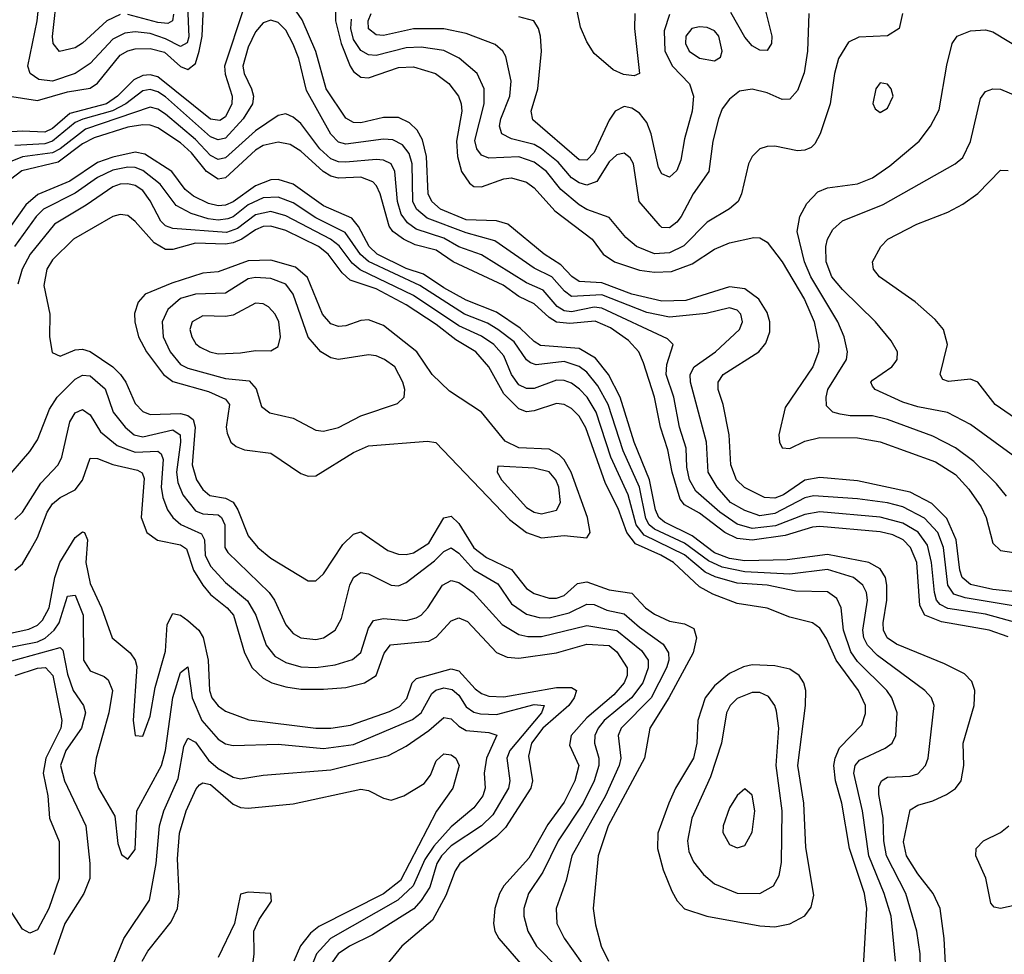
# Model space of a CAD drawing. Header units: inches. Extents: x 884549 to 1028252, y 526810 to 653624.
# Tile 188 of 256: x 931603 to 934220, y 576348 to 578833. Entities that reach past the tile are written whole.
import ezdxf

# ---------------------------------------------------------------- set-up
doc = ezdxf.new("R2010")
doc.units = ezdxf.units.IN
doc.header["$MEASUREMENT"] = 0
doc.layers.add('A9537', color=7, linetype='Continuous')

msp = doc.modelspace()

# ---------------------------------------------------------------- linework, layer by layer
at = {"layer": 'A9537', "color": 5}
for points, elevation in [([(932048.5, 578870), (932052.4, 578787.6), (932047.9, 578772.1), (932030, 578761.9), (931990, 578782.5), (931950, 578796.6), (931910, 578800.7), (931882.1, 578797.9), (931850, 578782), (931790, 578716.5), (931750.1, 578690), (931690, 578670), (931654, 578674), (931630.4, 578690), (931624.2, 578710), (931649.3, 578830), (931655.4, 578890)], 2460), ([(931870, 578847.5), (931834.7, 578830), (931770, 578771.3), (931750, 578758.9), (931708.8, 578748.8), (931691.5, 578770), (931690, 578788.7), (931702.9, 578910)], 2440), ([(933237.8, 578850), (933236.8, 578810), (933250.4, 578690), (933236.1, 578683.9), (933208.1, 578688.1), (933180.4, 578700.4), (933130, 578743.4), (933110, 578774.4), (933093.2, 578813.2), (933076.5, 578896.5)], 2380), ([(933576.9, 578890), (933602.3, 578790), (933601.5, 578770), (933590, 578751.9), (933570, 578752.5), (933550, 578763.9), (933530, 578786.7), (933492.8, 578852.8)], 2420), ([(932198.1, 578861.9), (932147, 578710), (932148.7, 578688.7), (932167.6, 578630), (932166.8, 578610), (932150, 578575.3), (932134.5, 578565.5), (932110, 578569), (931970, 578681.5), (931950, 578686.9), (931930, 578685), (931906.5, 578673.5), (931862.6, 578630), (931833.6, 578610), (931736.4, 578583.6), (931690, 578544.1), (931670, 578534), (931610, 578537.3), (931509, 578531)], 2520), ([(931570.8, 578630.8), (931650, 578618.6), (931730, 578642), (931790, 578651.2), (931810, 578664.9), (931870, 578739.2), (931890, 578750.9), (931910, 578755.7), (931950, 578756.8), (931987.3, 578747.3), (932030, 578709.3), (932050, 578700.8), (932070, 578717.2), (932079.8, 578750), (932088, 578790), (932091.1, 578868.9)], 2480), ([(934410, 577295), (934190, 577318.4), (934130, 577331.7), (934108.5, 577350), (934102.1, 577370), (934092.2, 577450), (934067.2, 577507.2), (934027.4, 577547.4), (933970, 577577.1), (933830, 577607.4), (933730, 577615.7), (933690, 577609), (933633.1, 577570), (933610, 577561), (933582.7, 577562.7), (933529.1, 577589.1), (933508.6, 577610), (933492.8, 577650), (933488.3, 577730), (933473, 577810), (933459.3, 577850), (933459.5, 577870), (933472.8, 577890), (933567.5, 577950), (933586.5, 577973.5), (933596.7, 578003.3), (933597.2, 578030), (933590, 578055.2), (933567.7, 578090), (933530, 578117.9), (933490, 578123), (933373.5, 578086.5), (933310, 578084.9), (933230, 578103.5), (933150, 578133.5), (933090, 578137.4), (933070.8, 578150.8), (933041.5, 578181.5), (932997.3, 578210), (932900.5, 578290), (932870, 578298.2), (932790, 578301.4), (932721.2, 578330), (932698.5, 578350), (932688.3, 578370), (932684.6, 578470), (932673.7, 578513.7), (932659.3, 578539.3), (932638.9, 578558.9), (932610, 578572.9), (932570, 578573.4), (932510, 578559.4), (932490, 578559.6), (932470, 578571.7), (932417.7, 578650), (932390, 578748.6), (932353.4, 578833.4), (932330, 578867.3)], 2520), ([(932441.9, 578870), (932442.6, 578830), (932457, 578770), (932481.4, 578710), (932490, 578695.9), (932510, 578680.4), (932530, 578679.2), (932610, 578706.6), (932650, 578707.7), (932708.1, 578690), (932743.5, 578663.5), (932769, 578630), (932776.5, 578610), (932778.1, 578590), (932764, 578510), (932766.6, 578470), (932777.4, 578430), (932798.7, 578398.7), (932810, 578389.9), (932830, 578388.6), (932890, 578409.9), (932910, 578412.6), (932950, 578401.1), (932970, 578386), (933025, 578325), (933124.5, 578250), (933154, 578210), (933183.7, 578190), (933250, 578167.7), (933290, 578161.8), (933335.7, 578164.3), (933390, 578184), (933450, 578223.3), (933490, 578240.1), (933554, 578254), (933570, 578253.4), (933590, 578241.9), (933630, 578189.4), (933689.2, 578089.2), (933714.6, 578030), (933727.2, 577970), (933726.3, 577950), (933710.7, 577910), (933637.4, 577802.6), (933620.8, 577730), (933622.6, 577710), (933630, 577695.4), (933650, 577693.1), (933690, 577712.4), (933730, 577722.3), (933830, 577721.9), (933890, 577710.6), (934037.6, 577657.6), (934090, 577624.4), (934125.4, 577585.4), (934158.2, 577538.2), (934171.5, 577510), (934190, 577441.8), (934210, 577422.1), (934310, 577406.7)], 2480), ([(932011.6, 578848.4), (932009.2, 578830.8), (931997, 578823), (931970, 578825.7), (931890, 578847.4)], 2440), ([(933949.7, 578850), (933940.4, 578810), (933910, 578790.3), (933833.1, 578786.9), (933806.3, 578773.7), (933779.4, 578730), (933768.8, 578690), (933756.9, 578610), (933730.5, 578529.5), (933716.5, 578503.5), (933706.6, 578493.4), (933690, 578486.3), (933670, 578485), (933610, 578497.1), (933590, 578496.5), (933570, 578489.8), (933550.2, 578470), (933540.4, 578450), (933521.6, 578370), (933512.7, 578350), (933489.7, 578330.3), (933430, 578295), (933368.1, 578231.9), (933330, 578213.5), (933290, 578211), (933242.3, 578230), (933214.4, 578254.4), (933170, 578307.6), (933110, 578329), (933090, 578341.1), (933041.5, 578381.5), (933002.8, 578430), (932970, 578454.2), (932930, 578468.9), (932850, 578465.3), (932830, 578473.2), (932817.7, 578490), (932812.6, 578512.6), (932837.3, 578610), (932837.6, 578650), (932818.5, 578690), (932771.4, 578731.4), (932730, 578751.1), (932670, 578760.6), (932630, 578759), (932550, 578737.8), (932530, 578739.8), (932510, 578751.7), (932490, 578780.9), (932483.1, 578810), (932484.9, 578835.1)], 2460), ([(933700.5, 578850), (933697.1, 578750), (933687.8, 578692.2), (933670, 578644.8), (933650, 578622.2), (933630, 578621.4), (933590, 578639.2), (933550, 578648.3), (933516.3, 578643.7), (933490, 578622.3), (933470, 578596), (933460.7, 578570), (933445.4, 578510), (933434.8, 578430), (933393.4, 578370), (933360.8, 578310), (933350, 578295.1), (933330, 578280.3), (933310, 578281.1), (933305.2, 578285.2), (933249.7, 578349.7), (933234.2, 578450), (933225.9, 578465.9), (933210, 578478.3), (933190, 578474.1), (933170, 578455.3), (933137, 578403), (933110, 578393.6), (933090, 578399.3), (933070, 578413.2), (933034.4, 578454.4), (932990, 578490.2), (932970, 578501.5), (932910, 578517), (932884, 578530), (932877.8, 578550), (932881.5, 578570), (932905.9, 578630), (932908.8, 578670), (932895.4, 578735.4), (932887.5, 578750), (932867.1, 578767.1), (932790, 578796.5), (932730, 578808.8), (932650, 578809.1), (932570, 578791.1), (932550, 578792.8), (932530, 578808.9), (932528.8, 578830), (932536.8, 578850)], 2440), ([(933330, 578847.3), (933316, 578804), (933317.5, 578750), (933338, 578710), (933383.2, 578663.2), (933394.2, 578630), (933390.4, 578590), (933370, 578516.8), (933360.1, 578459.9), (933350, 578432.1), (933330, 578414.8), (933310, 578423.2), (933300.7, 578440.7), (933281.1, 578530), (933270, 578560.2), (933250, 578585.2), (933230, 578598.2), (933210, 578602.3), (933185.9, 578590), (933170, 578566.2), (933130, 578480.6), (933110, 578460.1), (933090, 578460.7), (932966.9, 578566.9), (932962.4, 578590), (932979.7, 578650), (932989.9, 578750), (932987.5, 578790), (932982, 578810), (932969.8, 578830), (932930, 578841.1)], 2420), ([(934270, 577270.8), (934116, 577296), (934086, 577306), (934069.8, 577330), (934058.5, 577430), (934043.1, 577470), (934007.9, 577507.9), (933950, 577537.8), (933910, 577548.5), (933830, 577559), (933712.8, 577567.2), (933690, 577561.7), (933610, 577520.8), (933570, 577514.2), (933530, 577528), (933492.5, 577550), (933457.2, 577590), (933433.3, 577630), (933428.4, 577710), (933385.9, 577870), (933385, 577890), (933396.1, 577910), (933452.7, 577950), (933516.6, 578010), (933523.9, 578030), (933519.4, 578050), (933510, 578060.7), (933490, 578067.4), (933427.5, 578052.5), (933330, 578042.3), (933270, 578054.6), (933150, 578101.7), (933070, 578097.4), (933051.2, 578111.2), (933017.1, 578150), (932970, 578172.3), (932865.5, 578245.5), (932790, 578266.6), (932685.9, 578305.9), (932657.9, 578330), (932648.1, 578350), (932646, 578450), (932637.7, 578477.7), (932620.6, 578500.6), (932594.3, 578514.3), (932570, 578516.1), (932470, 578502.6), (932450, 578508.1), (932430, 578529), (932365.2, 578645.2), (932344.8, 578730), (932330, 578768.4), (932310, 578805.8), (932290, 578825.6), (932270, 578832.3), (932250, 578824.7), (932230, 578801.3), (932210, 578760.2), (932195.8, 578710), (932199.8, 578690), (932219.2, 578650), (932223.9, 578630), (932221.8, 578610), (932197.1, 578570), (932150, 578518), (932130, 578513.6), (932110, 578522), (931990, 578628.5), (931970, 578642), (931950, 578648.2), (931930, 578643.8), (931884.6, 578610), (931849.3, 578590.7), (931770.8, 578569.2), (931750, 578559.6), (931690, 578510), (931670, 578503.7), (931590, 578499.3)], 2540), ([(934226.3, 577566.3), (934198.9, 577598.9), (934139, 577659), (934090, 577695.1), (934030, 577726.4), (933910, 577769.9), (933870, 577780.1), (933810, 577779.8), (933784.2, 577784.2), (933764, 577790), (933747.1, 577807.1), (933746.2, 577830), (933751.4, 577850), (933801, 577930), (933803.5, 577950), (933794.2, 577990), (933777.6, 578030), (933705.5, 578150), (933688.9, 578190), (933669.6, 578270), (933676.9, 578310), (933695.2, 578344.8), (933724, 578376), (933750, 578386), (933830, 578396.6), (933870, 578413.1), (933915.6, 578444.4), (933994.2, 578510), (934024, 578550), (934046.7, 578593.3), (934067.2, 578712.8), (934081.5, 578770), (934094.6, 578790), (934130, 578804.2), (934170, 578806.8), (934190, 578801.1), (934270, 578752.1)], 2460), ([(934303.7, 577630), (934130, 577756.7), (934069.3, 577789.3), (933990, 577803.9), (933950, 577816.3), (933876.9, 577850), (933870, 577858.7), (933865.2, 577870), (933870, 577875.2), (933921.2, 577910), (933930, 577921.5), (933935.4, 577930), (933936.2, 577950), (933919.5, 577979.5), (933877.5, 578030), (933790, 578116.3), (933761.9, 578150), (933746.3, 578190), (933745.5, 578230), (933749.9, 578250.1), (933764.5, 578275.5), (933790, 578298.9), (933897.7, 578342.3), (934089.5, 578450.5), (934110, 578467.1), (934130.6, 578509.4), (934156.4, 578623.6), (934170, 578642.4), (934190, 578649.2), (934210, 578648.4), (934279.4, 578619.4)], 2440), ([(934253.5, 577230), (934170, 577252.4), (934070, 577267.8), (934050, 577278.3), (934040.1, 577290), (934034.4, 577310), (934026.9, 577390), (934016, 577436), (933990.8, 577470.8), (933950, 577495.1), (933890, 577511), (933730, 577525.2), (933690, 577517.5), (933612.1, 577487.9), (933550, 577480.3), (933510, 577492.2), (933463.7, 577523.7), (933400, 577580), (933383, 577610), (933376.5, 577643.5), (933374.2, 577694.2), (933356.4, 577750), (933341.3, 577830), (933321.6, 577890), (933323.3, 577916.7), (933340.2, 577970), (933324.9, 577984.9), (933150, 578066.1), (933130, 578068.7), (933070, 578056.9), (933050, 578059.3), (933031.1, 578071.1), (932994.5, 578114.5), (932950, 578133.6), (932830, 578208.3), (932770, 578229.7), (932730, 578252.5), (932656.5, 578276.5), (932633.5, 578293.5), (932616.4, 578316.4), (932607.4, 578350), (932600.2, 578430), (932589.9, 578449.9), (932570, 578459.5), (932550, 578461.6), (932470, 578454.8), (932450, 578455.4), (932430, 578463.3), (932400.4, 578490), (932350, 578557.3), (932330, 578574.5), (932310, 578583), (932290, 578578.3), (932230, 578537.8), (932150, 578466.1), (932130, 578461.5), (932110, 578472.1), (932070, 578514.7), (931990, 578581.8), (931970, 578595.4), (931950, 578601), (931777.3, 578542.7), (931710, 578490.3), (931690, 578479.8), (931610, 578468.4), (931568.2, 578451.8)], 2560), ([(934230, 577192.4), (934179.4, 577210), (934052.7, 577232.7), (934008.5, 577250), (933995.7, 577275.7), (933987.6, 577390), (933971, 577430), (933950.9, 577450), (933923.5, 577463.5), (933890, 577471.7), (933730, 577486), (933710, 577483.9), (933637.8, 577462.2), (933550, 577449.6), (933510, 577453.8), (933477.4, 577470), (933410, 577521), (933370, 577543.8), (933358.1, 577558.1), (933336.8, 577630), (933325.8, 577690), (933306.4, 577750), (933290, 577830), (933261.3, 577921.3), (933248.5, 577950), (933220.7, 577980.7), (933173.7, 578013.7), (933132.1, 578032.1), (933065.4, 578025.4), (933029.4, 578029.4), (933010, 578041.3), (932970, 578078.1), (932930, 578097.7), (932887.7, 578127.7), (932755.2, 578190), (932710, 578220.3), (932654.4, 578234.4), (932623.4, 578250), (932594.5, 578270), (932584.6, 578284.6), (932561.3, 578370), (932551.7, 578391.7), (932541.9, 578401.9), (932510, 578414.9), (932450, 578412.1), (932430, 578417.4), (932409.4, 578430), (932350, 578483.8), (932321.9, 578501.9), (932290, 578508), (932250, 578498.6), (932230, 578486.1), (932150, 578413.2), (932130, 578409.8), (932099.6, 578430), (932059.7, 578479.7), (932030, 578505.9), (931970, 578545.7), (931950, 578552.8), (931930, 578553.8), (931890, 578547.2), (931800.5, 578519.5), (931770, 578503.3), (931705, 578455), (931608.7, 578431.3), (931563.2, 578396.8)], 2580), ([(934065.1, 576290), (934060.3, 576390), (934049.5, 576470), (934030.7, 576510), (933990, 576561.9), (933959.8, 576610), (933952.2, 576647.8), (933970, 576732.4), (933990, 576745.2), (934030, 576756.3), (934066.8, 576773.2), (934090.6, 576789.4), (934105.4, 576810), (934112.5, 576850), (934110.4, 576910), (934139.6, 577010), (934141.5, 577050), (934133.9, 577073.9), (934114.1, 577094.1), (934061.1, 577121.1), (933933.3, 577173.3), (933908.5, 577190), (933898.9, 577210), (933898, 577230), (933907.6, 577290), (933908.1, 577330), (933903.9, 577350), (933890, 577373.5), (933860.3, 577390), (933750, 577411.4), (933643, 577397), (933530, 577394.8), (933490, 577400.8), (933450, 577416), (933390, 577460.8), (933317.1, 577497.1), (933301.7, 577510), (933292.6, 577530), (933277.1, 577610), (933236.1, 577710), (933198.9, 577830), (933167.8, 577890), (933133.1, 577933.1), (933090, 577958.8), (932987.5, 577967.5), (932970, 577977.9), (932933.2, 578013.2), (932870, 578055.5), (932790, 578087.9), (932730, 578120.2), (932676.5, 578156.5), (932630, 578172.2), (932552.6, 578210), (932531.5, 578230), (932503.8, 578283.8), (932485.9, 578305.9), (932410, 578338.3), (932330, 578395.9), (932290, 578408.4), (932270, 578407.3), (932230, 578391.2), (932170, 578349.4), (932150, 578340), (932130, 578338.8), (932104.9, 578344.9), (932064.4, 578364.4), (932042.3, 578382.3), (932007.5, 578430), (931935.8, 578475.8), (931910, 578481.6), (931850, 578468.3), (931810, 578453.7), (931736, 578404), (931651.2, 578368.8), (931619, 578341), (931525.1, 578210)], 2620), ([(933998.4, 576270), (933996.7, 576350), (933987.4, 576410), (933958.1, 576510), (933906.8, 576610), (933899.7, 576650), (933898.1, 576710), (933886.7, 576773.3), (933886.6, 576793.4), (933893.2, 576810), (933910, 576819), (933970, 576822.4), (933990, 576828.3), (934011, 576850), (934018, 576870), (934033.2, 577010), (934026.5, 577030), (934008.5, 577050), (933882.7, 577142.7), (933856.3, 577170), (933846.7, 577190), (933843.9, 577210), (933856.1, 577290), (933853.5, 577310), (933844.1, 577330), (933819.5, 577350), (933750, 577371.2), (933650, 577359.5), (933530, 577365.7), (933470, 577378.1), (933434.2, 577394.2), (933370, 577441.4), (933290, 577479.1), (933276.2, 577490), (933267, 577507), (933250.5, 577590.5), (933206.8, 577686.8), (933166.8, 577810), (933139.8, 577859.8), (933110, 577896.1), (933090, 577910.9), (933050, 577924.2), (932975.8, 577915.8), (932960.7, 577920.7), (932950, 577929), (932916.9, 577976.9), (932874.2, 578010), (932846.7, 578026.7), (932785.6, 578050), (932666.2, 578126.2), (932530.3, 578190.3), (932508.9, 578208.9), (932467.6, 578267.6), (932390, 578306.8), (932330, 578346), (932290, 578361.3), (932250, 578359.3), (932210, 578340.9), (932170, 578309), (932156.5, 578303.5), (932130, 578300.5), (932104, 578304), (932058.5, 578318.5), (932019.1, 578339.1), (931976.4, 578396.4), (931930, 578432.5), (931910, 578440.6), (931890, 578441.6), (931850, 578433.5), (931810, 578413.4), (931750, 578372.3), (931666.3, 578330), (931646.6, 578310), (931589.3, 578230)], 2640), ([(934287.2, 577747.2), (934196, 577810), (934149.4, 577869.4), (934130, 577877.3), (934071.5, 577871.5), (934056.3, 577876.3), (934049.8, 577890), (934069.2, 577970), (934058.6, 578010), (934036.2, 578036.2), (933983.1, 578083.1), (933888.7, 578150), (933872.1, 578170), (933869.8, 578190), (933891.8, 578230), (933910.9, 578250), (933987.4, 578290), (934070, 578321.5), (934110, 578342.7), (934150, 578371.2), (934210, 578433.4), (934230, 578432.4)], 2420), ([(933930.9, 576330), (933919.1, 576450), (933900.7, 576510), (933860.2, 576610), (933843.4, 576730), (933820.2, 576830), (933823.6, 576850), (933835.4, 576864.6), (933903.4, 576896.6), (933921.7, 576910), (933932, 576930), (933935.1, 576990), (933920.7, 577030), (933907.7, 577050), (933830, 577126.5), (933812.2, 577152.2), (933793, 577210), (933786.2, 577270), (933774.8, 577294.8), (933750, 577311.9), (933665.9, 577314.1), (933590, 577329.5), (933510, 577335.5), (933451.8, 577351.8), (933424.6, 577364.6), (933370, 577410.3), (933262.4, 577462.4), (933241.4, 577490), (933220, 577570), (933174.3, 577670), (933135.4, 577790), (933111.2, 577830), (933091.1, 577851.1), (933070, 577866.6), (933050, 577873.8), (933030, 577874.9), (932970, 577852.4), (932950, 577852.5), (932930, 577862.9), (932910.2, 577890), (932890, 577939.7), (932862.9, 577970), (932830, 577992.3), (932770, 578019), (932650, 578100), (932507.9, 578167.9), (932486.2, 578186.2), (932451.9, 578231.9), (932428.9, 578250), (932310, 578312.3), (932270, 578323.2), (932230, 578314.5), (932182.2, 578277.8), (932152.8, 578267.2), (932010, 578278.1), (931990, 578285.6), (931977.7, 578297.7), (931950, 578351.9), (931930, 578378.9), (931910, 578392.6), (931890, 578397.4), (931870, 578396), (931850, 578389), (931779.7, 578340.3), (931695, 578290), (931630.9, 578210), (931609.8, 578170), (931597.9, 578130)], 2660), ([(933843.9, 576283.9), (933855, 576470), (933848.2, 576510), (933808.6, 576630), (933788.6, 576750), (933771, 576810), (933767.2, 576850), (933770.2, 576870), (933782.4, 576897.6), (933841.5, 576958.5), (933851.3, 576988.7), (933851.5, 577010), (933832.9, 577050), (933773.3, 577130), (933747.6, 577187.6), (933730, 577215.5), (933710, 577229.5), (933650, 577244.4), (933590, 577268.5), (933510, 577281.5), (933445.7, 577305.7), (933410, 577325.1), (933340.3, 577390), (933307.2, 577410), (933240, 577440), (933217, 577470), (933193.5, 577533.5), (933160.4, 577600.4), (933107.9, 577747.9), (933090, 577779.2), (933070, 577799.9), (933050, 577810.6), (933030, 577812.8), (932970, 577793), (932950, 577791.1), (932930, 577798.9), (932890, 577838.9), (932849.9, 577910), (932815.7, 577950), (932762, 577982), (932710, 578022.6), (932630, 578075.5), (932550, 578117.7), (932481, 578141), (932460.2, 578160.2), (932422.8, 578210), (932397.4, 578230), (932310, 578272.7), (932270, 578284.5), (932250, 578283.4), (932230, 578274.9), (932193.6, 578250), (932170, 578240), (932150, 578236.7), (932070, 578239.5), (932010, 578222), (931990, 578222.2), (931960.1, 578240.1), (931910, 578296.7), (931890, 578312.8), (931870, 578315.8), (931850, 578309.9), (931745.5, 578250), (931690, 578194.7), (931675.1, 578170), (931667, 578127), (931682.5, 578050), (931681.6, 577990), (931688.7, 577948.7), (931710, 577938.4), (931750, 577955.7), (931770, 577957.5), (931790, 577950.7), (931850, 577910.4), (931870.4, 577890.4), (931884.6, 577870), (931910, 577813.1), (931930, 577791.9), (931950, 577783.8), (932030, 577786.3), (932050, 577780.8), (932064.1, 577770), (932069.2, 577750), (932061.6, 577650), (932073, 577610), (932090, 577584.6), (932108.5, 577568.5), (932150, 577561.3), (932170.5, 577550.5), (932183.1, 577530), (932210, 577460.8), (932236, 577430), (932270, 577401.7), (932370, 577341.6), (932390, 577341.8), (932410, 577360.2), (932461.8, 577438.2), (932490, 577465.3), (932510, 577471.8), (932581.6, 577421.6), (932610, 577412), (932630, 577411.2), (932650, 577416.1), (932690, 577441.4), (932730, 577509.1), (932750, 577512.9), (932770, 577494.2), (932810, 577429.1), (932843.3, 577403.3), (932910, 577371.2), (932950, 577321.4), (932970, 577307.4), (933010, 577295.1), (933030, 577295.3), (933050, 577302.7), (933085.5, 577334.5), (933110, 577338.5), (933170, 577317), (933230, 577308.9), (933266.3, 577270), (933290, 577252.8), (933330, 577233.9), (933370, 577226.9), (933394.5, 577214.5), (933402.2, 577190), (933392.9, 577150), (933328.7, 577030), (933277.4, 576950), (933263.5, 576870), (933167.2, 576690), (933140.1, 576610), (933127.5, 576470), (933133.1, 576426.9), (933148.9, 576370), (933168, 576330)], 2680), ([(931558.4, 577601.6), (931630, 577685), (931650, 577716.5), (931682.4, 577797.6), (931702.2, 577830), (931750, 577877.8), (931770, 577888.5), (931790, 577886.5), (931830, 577852.1), (931851.1, 577790), (931883.4, 577750), (931907.2, 577730), (931930, 577724.4), (932010, 577743.2), (932029.2, 577730), (932030.4, 577710), (932019.8, 577630), (932023, 577603), (932036.4, 577570), (932070, 577527.9), (932090, 577519.3), (932130, 577517.2), (932139.6, 577510), (932148, 577490), (932148.1, 577430), (932156.3, 577416.3), (932266, 577310), (932279.7, 577290), (932310, 577224.2), (932330, 577201), (932349.7, 577189.7), (932390, 577185.4), (932410, 577189.6), (932441, 577210), (932458.5, 577241.5), (932480.5, 577330), (932490, 577350.2), (932501.4, 577358.6), (932510, 577363.5), (932530, 577360.1), (932590, 577330.1), (932610, 577328), (932630, 577336.6), (932705.2, 577394.8), (932730, 577419.4), (932750, 577428.8), (932770, 577414.6), (932810, 577370.6), (932873.4, 577333.4), (932910, 577280.1), (932950, 577253), (932983.8, 577243.8), (933010, 577243.4), (933063.5, 577256.5), (933110, 577279.5), (933130, 577278.1), (933163.4, 577263.4), (933210, 577253.5), (933250, 577218.1), (933313, 577173), (933327.8, 577150), (933327.9, 577130), (933321.9, 577110), (933281.3, 577030), (933201.7, 576950), (933193.5, 576930), (933200.5, 576870), (933196.3, 576850), (933160.4, 576770), (933070.4, 576610), (933055.2, 576544.8), (933028.7, 576470), (933031, 576430), (933050, 576391), (933121.9, 576290)], 2660), ([(931590, 577504.5), (931610, 577523.7), (931658.6, 577601.4), (931705, 577650), (931714.4, 577670), (931736.3, 577763.7), (931750, 577787.7), (931770, 577796.9), (931790, 577782.7), (931817.8, 577737.8), (931861.5, 577701.5), (931910, 577683.7), (931970, 577686.1), (931979, 577679), (931984, 577664), (931978.9, 577590), (931983.2, 577563.2), (931995.6, 577530), (932009.6, 577509.6), (932031.2, 577491.2), (932086.3, 577466.3), (932093.8, 577450), (932096.2, 577410), (932110, 577380.1), (932150, 577337.3), (932208.6, 577288.6), (932230.1, 577250), (932257.9, 577170), (932281.4, 577141.4), (932310, 577124), (932350, 577112.4), (932390, 577111), (932441.7, 577118.3), (932487.7, 577132.3), (932510, 577151), (932530, 577215.8), (932543.7, 577236.3), (932570, 577240.9), (932630, 577236), (932656.9, 577243.1), (932670, 577250.1), (932687.6, 577270), (932726.7, 577330), (932750, 577342.6), (932770, 577337), (932808.1, 577310), (932885.2, 577225.2), (932930, 577198.4), (932953.4, 577193.4), (932990, 577193.6), (933110, 577222.8), (933190, 577209.3), (933256.1, 577156.1), (933273.7, 577130), (933273.5, 577110), (933259, 577070), (933229.3, 577030.7), (933156.2, 576970), (933140.5, 576950), (933131.6, 576930), (933130.7, 576910), (933142.6, 576870), (933142, 576850), (933129.6, 576810), (933100.2, 576750), (933033.9, 576650), (932993.5, 576566.5), (932955.3, 576510), (932943, 576470), (932942.5, 576450), (932953.9, 576410), (932976.9, 576370), (933094.6, 576250)], 2640), ([(931589.9, 577370.1), (931610, 577387), (931630, 577419.8), (931650, 577456.6), (931675.8, 577524.2), (931690, 577546.3), (931710, 577562.5), (931750, 577583.4), (931770, 577609), (931790, 577667.6), (931810, 577666.6), (931850, 577650.9), (931915.9, 577635.9), (931928.1, 577628.1), (931933.6, 577613.6), (931926.1, 577510), (931940.4, 577470), (931969.4, 577449.4), (932030, 577437.2), (932046.1, 577426.1), (932064.7, 577370), (932089.4, 577329.4), (932110, 577304.8), (932154.4, 577270), (932171.2, 577250), (932200.2, 577150), (932220.8, 577110), (932250, 577082.5), (932273.4, 577070), (932310, 577059.1), (932350, 577053.6), (932410, 577053.2), (932470, 577058), (932519.8, 577070), (932550.2, 577090), (932571.4, 577148.6), (932588.9, 577171.1), (932690, 577180.8), (932710, 577191.2), (932750, 577234.6), (932770, 577243.3), (932793.5, 577233.5), (932870, 577151), (932898.3, 577138.3), (932930, 577136.1), (933030, 577150), (933110, 577173.1), (933169.6, 577169.6), (933190, 577152.9), (933218, 577110), (933217.4, 577090), (933209.8, 577070), (933181.9, 577038.1), (933110, 576977.3), (933068.4, 576930), (933064, 576904), (933088.8, 576850), (933078.8, 576810), (933050, 576753), (933006.5, 576693.5), (932956, 576604), (932890.1, 576530), (932878.2, 576510), (932865.6, 576470), (932862.3, 576430), (932866.1, 576410), (932876.8, 576390), (932946.6, 576310)], 2620), ([(931570, 577200.5), (931627.3, 577212.7), (931650, 577223.3), (931663.5, 577236.5), (931680.8, 577270), (931695.9, 577350), (931709.8, 577390.2), (931750, 577456.8), (931770, 577471.8), (931775.2, 577470), (931783.4, 577450), (931778.8, 577390), (931790, 577334.3), (931820.5, 577270), (931848.9, 577190), (931896.4, 577150), (931909.6, 577130), (931914, 577114), (931904.2, 576970), (931910, 576930.5), (931930, 576928.4), (931950, 576981.3), (931962.7, 577057.3), (931990, 577154.4), (931994.7, 577225.3), (932010, 577254.4), (932030, 577250.1), (932050, 577235.8), (932078.8, 577210), (932090.6, 577190.6), (932104.1, 577130), (932107.2, 577050), (932113.6, 577030), (932130, 577009.1), (932150, 576995), (932212.1, 576972.1), (932390, 576949.8), (932430, 576949.5), (932482.2, 576957.8), (932586.2, 576993.8), (932612.5, 577007.5), (932631.7, 577028.3), (932646.4, 577070), (932658, 577082), (932750, 577107.7), (932770, 577101.8), (932813.8, 577053.8), (932830, 577041.6), (932850, 577034.3), (932890, 577032.7), (933030, 577057.8), (933070, 577057.4), (933083.1, 577050), (933077.1, 577030), (933062.4, 577010), (932993.1, 576950), (932963.2, 576910), (932955.1, 576875.1), (932966.2, 576810), (932961.4, 576790), (932894.2, 576685.8), (932870, 576661.4), (932772.4, 576590), (932760.4, 576570), (932735.6, 576504.4), (932700.5, 576439.5), (932618.9, 576370), (932579, 576321)], 2580), ([(931550, 577160), (931650, 577179.6), (931670.9, 577189.1), (931694.3, 577210), (931707.3, 577230), (931730, 577301), (931750, 577303.3), (931771.5, 577250), (931772.1, 577130), (931790, 577102.3), (931827.4, 577087.4), (931838.4, 577078.4), (931849.3, 577050), (931840.1, 576990), (931806.1, 576870), (931800.8, 576830), (931812.5, 576790), (931855.5, 576715.5), (931863.3, 576643.3), (931873.6, 576613.6), (931890, 576601.2), (931910, 576627.2), (931914.5, 576730), (931979.6, 576850), (931990.2, 576889.8), (932010, 577031.2), (932030, 577097.8), (932050, 577112.9), (932060.9, 577030), (932086.8, 576970), (932130, 576920.3), (932150, 576908), (932170, 576903.4), (932290, 576907.2), (932410, 576895.8), (932490, 576906.3), (932647.1, 576972.9), (932670.3, 576990), (932698.3, 577041.7), (932709.4, 577050.6), (932730, 577057), (932752.2, 577052.2), (932770, 577037.2), (932790, 577006.2), (932810, 576992.1), (932827.5, 576987.5), (932870, 576986.3), (932970, 577012.3), (932996.6, 577010), (932989.7, 576990), (932905.5, 576890), (932897.8, 576870), (932905.9, 576810), (932901.7, 576790), (932860.8, 576719.2), (932830.1, 576690), (932750, 576636.6), (932723.9, 576610), (932711.4, 576590), (932692.9, 576527.1), (932670, 576491), (932650.4, 576469.6), (932540.3, 576399.7), (932479.3, 576370), (932449.4, 576350), (932430, 576322.5)], 2560), ([(931530, 577114.7), (931710, 577164.2), (931717.3, 577157.3), (931730, 577092.8), (931744.7, 577050), (931772.1, 577010), (931777.9, 576990), (931766.7, 576950), (931725.5, 576890), (931711.6, 576850), (931722, 576810), (931778.4, 576690), (931789.2, 576590), (931788.9, 576550), (931773.6, 576510), (931722.6, 576430), (931693.2, 576346.8)], 2540), ([(931590.5, 577090), (931650, 577109.5), (931671.3, 577111.3), (931691.3, 577090), (931714.8, 576970), (931712.2, 576950), (931671.9, 576870), (931665.6, 576830), (931677.6, 576770), (931682.2, 576710), (931708, 576648), (931707.8, 576550), (931680.2, 576470), (931650, 576413), (931630, 576404.1), (931610, 576415.4), (931557.3, 576497.3)], 2520), ([(931836, 576284), (931879.9, 576390), (931947.8, 576492.2), (931966, 576590), (931974.1, 576690), (931985.7, 576730), (932024.1, 576815.9), (932039.2, 576900.8), (932050, 576923), (932070, 576912), (932104.7, 576864.7), (932130, 576842), (932170, 576819.7), (932190, 576814.9), (932250, 576824.9), (932430, 576838.5), (932582.8, 576877.2), (932630, 576901.5), (932690, 576943.1), (932730, 576978.2), (932750, 576974.2), (932770, 576954.5), (932790, 576943.5), (932850, 576938.3), (932871, 576931), (932843.7, 576870), (932837.4, 576830), (932840.1, 576790), (932834.2, 576770), (932810, 576737.4), (932750, 576687.4), (932703.8, 576636.2), (932679.6, 576600.4), (932648.9, 576530), (932608, 576492), (932429.3, 576390.7), (932391.8, 576350), (932375.9, 576310)], 2540), ([(931928.3, 576330), (931943.3, 576356.7), (932005.1, 576434.9), (932022.4, 576470), (932027, 576510), (932022.4, 576602.4), (932028, 576670), (932045.3, 576730), (932071.5, 576788.5), (932081, 576799), (932090, 576804.5), (932110, 576800.2), (932170, 576747.2), (932190, 576738.8), (932210, 576736.7), (932330, 576748), (932510, 576787.5), (932530, 576783.7), (932570, 576763.3), (932590, 576758.6), (932623.9, 576770), (932677.7, 576802.3), (932695.1, 576824.9), (932710, 576863.1), (932730, 576881.8), (932750, 576878.5), (932762, 576870), (932770.7, 576850), (932754.2, 576790), (932711.1, 576728.9), (932615.1, 576544.9), (932570, 576509), (932397.8, 576422.2), (932375.4, 576404.6), (932349.3, 576370.7), (932331.4, 576330)], 2520), ([(934410, 576513.3), (934210, 576470.3), (934193.5, 576473.5), (934184.2, 576484.2), (934171.2, 576551.2), (934144.1, 576610), (934145, 576630), (934164.7, 576650), (934210, 576672.1), (934231.8, 576690)], 2580), ([(932214.3, 576254.3), (932226, 576350), (932225.1, 576410), (932239.3, 576440.7), (932271.9, 576490), (932270.7, 576510), (932210, 576513.7), (932190, 576508.2), (932173.9, 576430), (932130, 576339.5)], 2480)]:
    msp.add_lwpolyline(points, dxfattribs=dict(at, elevation=elevation))
for points, elevation in [([(933410, 578814.6), (933389.7, 578810.3), (933373.5, 578790), (933373, 578770), (933382.3, 578750), (933410, 578730.7), (933450, 578724.4), (933465.9, 578734.1), (933470.4, 578749.6), (933460.8, 578790), (933450, 578803.7), (933430, 578812.2)], 2440), ([(933890, 578665.1), (933878.7, 578650), (933870.4, 578610.4), (933876.4, 578596.4), (933890, 578586.4), (933910, 578598.4), (933924.7, 578630), (933919.7, 578650), (933910, 578661.6)], 2480), ([(932270, 578193.9), (932210, 578192), (932130, 578163.4), (932090, 578159.6), (932007.1, 578132.9), (931936, 578104), (931917.6, 578082.4), (931908.1, 578051.9), (931908.6, 578030), (931918.5, 577990), (931939.9, 577950), (931985.1, 577890), (932010, 577871.8), (932104.6, 577844.6), (932150, 577824.2), (932160.9, 577810), (932151.8, 577750), (932153.9, 577733.9), (932163.8, 577710), (932178.2, 577698.2), (932200.5, 577690), (932270, 577680.4), (932350, 577626.7), (932370, 577619.3), (932390, 577620.6), (932490, 577682.9), (932530, 577700.1), (932687.1, 577712.9), (932709.3, 577709.3), (932904.7, 577504.7), (932949.8, 577469.8), (932990, 577455.3), (933050, 577461.7), (933110, 577455.9), (933119.2, 577470), (933112.3, 577510), (933068.4, 577630), (933050, 577662.8), (933036.4, 577676.4), (933010, 577691.1), (932930, 577694.7), (932892.9, 577712.9), (932830, 577789.6), (932745.6, 577845.6), (932699.4, 577890), (932658.3, 577950), (932570, 578020.6), (932530, 578035.3), (932510, 578033.7), (932470, 578019.3), (932450, 578017.5), (932430, 578024.8), (932407.3, 578050), (932367.5, 578147.5), (932335.8, 578175.8)], 2720), ([(932230, 578148), (932210, 578144.6), (932150, 578106.1), (932070, 578103.3), (932030, 578092.1), (931997, 578063), (931981.9, 578030), (931983.8, 577990), (932002.8, 577950), (932030, 577916.5), (932050, 577906.5), (932150, 577879.5), (932213, 577873), (932231.6, 577851.6), (932245.3, 577805.3), (932268, 577788), (932330, 577773.8), (932390, 577742.2), (932410, 577739.2), (932450, 577749.3), (932510, 577780.3), (932607.3, 577812.7), (932624.5, 577830), (932626.6, 577850), (932621.7, 577870), (932599.6, 577910), (932572.3, 577930), (932550, 577939.4), (932530, 577942), (932450, 577929.9), (932430, 577933.9), (932403.2, 577950), (932369.5, 577989.5), (932330, 578103.2), (932310, 578130.3), (932270, 578145.4)], 2740), ([(932230, 578080.1), (932170, 578047.7), (932150, 578044.3), (932090, 578046.3), (932061, 578030), (932055.4, 578010), (932060.1, 577990), (932071.2, 577971.2), (932082.7, 577962.7), (932108.2, 577950), (932130, 577945.1), (932190, 577947.7), (932230, 577954.2), (932270, 577952.9), (932290, 577964.2), (932296.4, 577990), (932292, 578030), (932282.3, 578050), (932264, 578070), (932250, 578078)], 2760), ([(932874, 577646), (932871.9, 577630), (932883.3, 577610), (932950, 577536), (932970, 577523.8), (932990, 577519.4), (933030, 577529.1), (933040.1, 577550), (933035.8, 577590), (933028.4, 577610), (933010, 577630.9), (932970, 577641)], 2740), ([(933550, 577118.1), (933527, 577113), (933490, 577095.4), (933450, 577062.5), (933425.1, 577030), (933405.1, 576970), (933402.4, 576910), (933393.6, 576870), (933346.4, 576790), (933328.2, 576750), (933299.4, 576670), (933297.9, 576630), (933313.1, 576573.1), (933335.9, 576515.9), (933350.1, 576490.1), (933370, 576469.5), (933429.7, 576449.7), (933570, 576424.2), (933610, 576421.5), (933650, 576429.6), (933690, 576450.9), (933706.6, 576473.4), (933714, 576506), (933692.4, 576632.4), (933687, 576750), (933671.5, 576850), (933691.7, 577010), (933692.8, 577050), (933687.5, 577070), (933675.2, 577090), (933650, 577106.8), (933610, 577115.7)], 2720), ([(933550, 577044.5), (933510, 577028.7), (933491.3, 577010), (933481.5, 576990), (933467.9, 576910), (933439.4, 576820.6), (933389.3, 576710), (933377.9, 576650), (933381.8, 576621.8), (933393.9, 576593.9), (933420.7, 576560.7), (933450, 576535.5), (933510, 576510.5), (933570, 576509.6), (933606.2, 576530), (933621.9, 576558.1), (933627.8, 576592.2), (933629.3, 576730), (933613.6, 576850), (933620.9, 576950), (933614.5, 576994.5), (933609.9, 577010), (933593.5, 577033.5), (933570, 577044.3)], 2740), ([(933530, 576788.2), (933510, 576771), (933490, 576737.7), (933472.7, 576690), (933472, 576672), (933490, 576640.2), (933510, 576631.3), (933530, 576637.3), (933550, 576673), (933557.1, 576730), (933550, 576771.6)], 2760)]:
    msp.add_lwpolyline(points, close=True, dxfattribs=dict(at, elevation=elevation))

doc.saveas('drawing.dxf')
